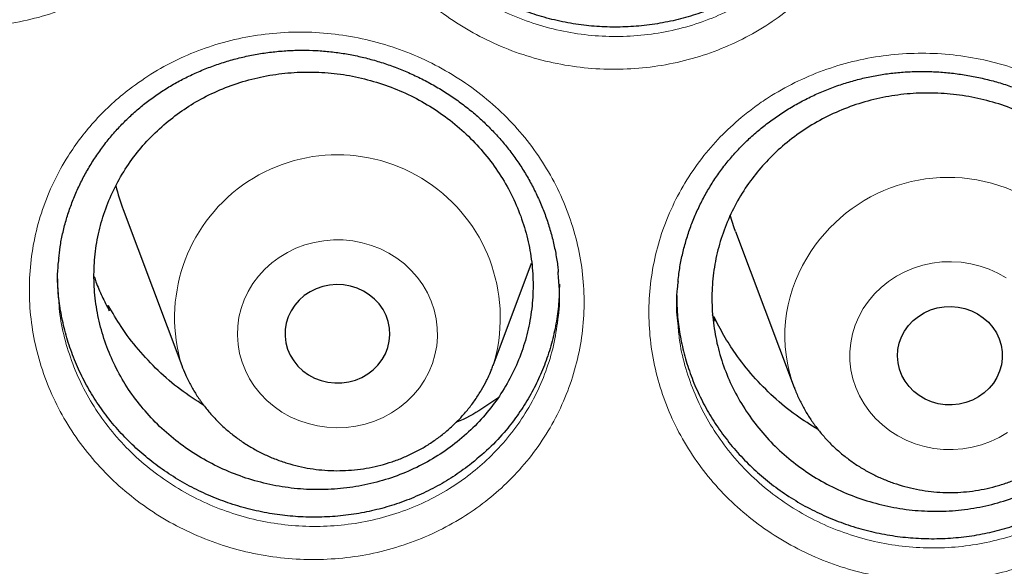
# Model space of a CAD drawing. Header units: millimetres. Extents: x 8 to 976, y 12 to 967.
# Tile 107 of 256: x 339.54 to 347.05, y 818.66 to 822.83. Entities that reach past the tile are written whole.
import ezdxf

# ---------------------------------------------------------------- set-up
doc = ezdxf.new("R2010")
doc.units = ezdxf.units.MM

msp = doc.modelspace()

# ---------------------------------------------------------------- linework, layer by layer
at = {"color": 7, "linetype": 'Continuous', "lineweight": 30}
for p, q in [((340.3294, 821.3782), (340.7765, 820.19)), ((345.0027, 821.2117), (345.4497, 820.0235)), ((343.1526, 820.19), (343.446, 820.9698)), ((340.2114, 820.6315), (340.2171, 820.6461)), ((340.2233, 820.6077), (340.2171, 820.6461)), ((344.8462, 820.5289), (344.8274, 820.5753)), ((344.8381, 820.5618), (344.8462, 820.5289))]:
    msp.add_line(p, q, dxfattribs=at)
at = {"color": 7, "linetype": 'Continuous', "lineweight": 30, "flags": 128}
for points in [[(345.0027, 821.2117), (344.9922, 821.2405), (344.9617, 821.3362)], [(342.33, 820.2789), (342.3484, 820.3259), (342.36, 820.3749), (342.3645, 820.4248), (342.3619, 820.4749), (342.3522, 820.5242), (342.3355, 820.5718), (342.3123, 820.617), (342.2828, 820.6588), (342.2477, 820.6966), (342.2075, 820.7296), (342.163, 820.7573), (342.1149, 820.7792), (342.0642, 820.795), (342.0117, 820.8042), (341.9583, 820.8067), (341.9051, 820.8026), (341.8529, 820.7919), (341.8027, 820.7747), (341.7554, 820.7514), (341.7118, 820.7224), (341.6727, 820.6882), (341.6389, 820.6494), (341.6108, 820.6067), (341.5891, 820.5609), (341.5741, 820.5128), (341.566, 820.4632), (341.565, 820.4131), (341.5712, 820.3633), (341.5844, 820.3147), (341.6044, 820.2683), (341.6308, 820.2247), (341.6632, 820.1848), (341.7009, 820.1493), (341.7433, 820.1188), (341.7897, 820.094), (341.8393, 820.0751), (341.891, 820.0626), (341.9441, 820.0567), (341.9975, 820.0575), (342.0503, 820.065), (342.1016, 820.079), (342.1505, 820.0992), (342.196, 820.1255), (342.2375, 820.1571), (342.274, 820.1937), (342.305, 820.2345), (342.33, 820.2789)], [(346.2914, 820.4526), (346.3211, 820.4942), (346.3565, 820.5318), (346.397, 820.5646), (346.4417, 820.592), (346.4899, 820.6136), (346.5407, 820.629), (346.5933, 820.6379), (346.6467, 820.6401), (346.6999, 820.6357), (346.752, 820.6246), (346.8021, 820.6071), (346.8493, 820.5835), (346.8926, 820.5542), (346.9315, 820.5198), (346.965, 820.4808), (346.9928, 820.4379), (347.0142, 820.392), (347.0289, 820.3438), (347.0366, 820.2942), (347.0372, 820.2441), (347.0306, 820.1943), (347.0171, 820.1458), (346.9968, 820.0994), (346.9701, 820.056), (346.9374, 820.0163), (346.8994, 819.9811), (346.8568, 819.9509), (346.8102, 819.9263), (346.7606, 819.9078), (346.7087, 819.8956), (346.6556, 819.89), (346.6022, 819.8912), (346.5494, 819.8989), (346.4982, 819.9133), (346.4495, 819.9339), (346.4041, 819.9604), (346.3629, 819.9923), (346.3267, 820.0291), (346.2959, 820.0701), (346.2713, 820.1146), (346.2532, 820.1618), (346.242, 820.2108), (346.2378, 820.2608), (346.2408, 820.3108), (346.2509, 820.3601), (346.2678, 820.4076), (346.2914, 820.4526)]]:
    msp.add_lwpolyline(points, dxfattribs=at)
at = {"color": 252, "linetype": 'Continuous', "lineweight": 0, "flags": 128}
for points in [[(342.6622, 820.1401), (342.6889, 820.2046), (342.7089, 820.2713), (342.7219, 820.3394), (342.7278, 820.4084), (342.7266, 820.4776), (342.7183, 820.5464), (342.703, 820.6142), (342.6807, 820.6802), (342.6518, 820.7439), (342.6165, 820.8046), (342.575, 820.8619), (342.5279, 820.9152), (342.4755, 820.9639), (342.4184, 821.0077), (342.357, 821.0461), (342.2919, 821.0788), (342.2238, 821.1054), (342.1533, 821.1257), (342.081, 821.1396), (342.0076, 821.1468), (341.9338, 821.1474), (341.8603, 821.1413), (341.7878, 821.1285), (341.7169, 821.1092), (341.6483, 821.0836), (341.5827, 821.052), (341.5207, 821.0145), (341.4628, 820.9716), (341.4096, 820.9236), (341.3615, 820.8711), (341.3191, 820.8144), (341.2827, 820.7542), (341.2527, 820.691), (341.2294, 820.6253), (341.2129, 820.5578), (341.2034, 820.4892), (341.201, 820.42), (341.2058, 820.3509), (341.2176, 820.2825), (341.2364, 820.2156), (341.262, 820.1507), (341.2942, 820.0884), (341.3326, 820.0293), (341.3769, 819.9739), (341.4268, 819.9229), (341.4816, 819.8765), (341.5409, 819.8354), (341.6042, 819.7998), (341.6709, 819.7701), (341.7403, 819.7466), (341.8118, 819.7295), (341.8847, 819.719), (341.9584, 819.7151), (342.0321, 819.7179), (342.1052, 819.7273), (342.177, 819.7433), (342.2468, 819.7658), (342.314, 819.7945), (342.3779, 819.8291), (342.4379, 819.8693), (342.4936, 819.9148), (342.5442, 819.9651), (342.5895, 820.0198), (342.6289, 820.0783), (342.6622, 820.1401)], [(345.9765, 820.6232), (346.0164, 820.6814), (346.0621, 820.7357), (346.1133, 820.7856), (346.1693, 820.8307), (346.2297, 820.8705), (346.2939, 820.9046), (346.3613, 820.9328), (346.4313, 820.9547), (346.5032, 820.9702), (346.5763, 820.9791), (346.6501, 820.9813), (346.7237, 820.9769), (346.7966, 820.9657), (346.8679, 820.9481), (346.9371, 820.9241), (347.0035, 820.8939), (347.0665, 820.8578)], [(347.0766, 819.6786), (347.0143, 819.6416), (346.9484, 819.6104), (346.8796, 819.5854), (346.8086, 819.5666), (346.7359, 819.5544), (346.6624, 819.5489), (346.5886, 819.55), (346.5153, 819.5578), (346.4431, 819.5722), (346.3728, 819.593), (346.3049, 819.6202), (346.2401, 819.6533), (346.179, 819.6922), (346.1223, 819.7364), (346.0703, 819.7855), (346.0236, 819.8392), (345.9827, 819.8968), (345.9479, 819.9578), (345.9195, 820.0217), (345.8978, 820.0879), (345.8831, 820.1557), (345.8754, 820.2246), (345.8748, 820.2938), (345.8813, 820.3628), (345.8949, 820.4308), (345.9154, 820.4973), (345.9427, 820.5616), (345.9765, 820.6232)]]:
    msp.add_lwpolyline(points, dxfattribs=at)
at = {"color": 252, "linetype": 'Continuous', "lineweight": 0}
for centre, radius, start, end in [((341.9645, 820.5539), 1.2425, 342.90498, 197.02315), ((346.6246, 820.373), 1.2511, 343.77824, 149.49967), ((346.4966, 820.4174), 1.1186, 148.1317, 200.70999)]:
    msp.add_arc(centre, radius, start, end, dxfattribs=at)
at = {"color": 7, "linetype": 'Continuous', "lineweight": 30}
msp.add_arc((341.7827, 821.9251), 1.5528, 193.57923, 200.61915, dxfattribs=at)
at = {"color": 252, "linetype": 'Continuous', "lineweight": 0}
for points, knots in [([(327.0372, 815.3253), (327.0501, 815.5265), (327.094, 816.2074), (327.2396, 817.3628), (327.4721, 818.7878), (327.7733, 820.1931), (328.1363, 821.5765), (328.5603, 822.9357), (329.0465, 824.2764), (329.5972, 825.6041), (330.2127, 826.916), (330.8932, 828.2089), (331.6336, 829.4725), (332.4325, 830.7043), (333.2833, 831.8948), (334.1831, 833.0425), (335.1292, 834.146), (336.1252, 835.2101), (337.1755, 836.239), (338.2793, 837.23), (339.4354, 838.1802), (340.6348, 839.0817), (341.8753, 839.9329), (343.147, 840.7274), (344.4464, 841.4646), (345.7706, 842.1444), (347.1248, 842.77), (348.5149, 843.3435), (349.9389, 843.8628), (351.3945, 844.3255), (352.8704, 844.7278), (354.3637, 845.0688), (355.8625, 845.3462), (357.3638, 845.561), (358.8645, 845.7127), (360.3708, 845.8079), (361.3768, 845.8197), (361.8798, 845.8256)], [0, 0, 0, 0, 0.012293, 0.041589, 0.070885, 0.100182, 0.128955, 0.157728, 0.186502, 0.215275, 0.244571, 0.273868, 0.303164, 0.33246, 0.361757, 0.39053, 0.419303, 0.448077, 0.47685, 0.506146, 0.535443, 0.564739, 0.594035, 0.623332, 0.652105, 0.680878, 0.709652, 0.738425, 0.767721, 0.797018, 0.826314, 0.85561, 0.884907, 0.91368, 0.942453, 0.971227, 1, 1, 1, 1]), ([(361.8798, 844.4039), (361.3833, 844.398), (360.3901, 844.3861), (358.9033, 844.2905), (357.4222, 844.138), (355.9497, 843.9234), (354.4974, 843.6502), (353.0678, 843.3198), (351.6632, 842.9342), (350.2777, 842.492), (348.9056, 841.9911), (347.5499, 841.4312), (346.2139, 840.8122), (344.9081, 840.1387), (343.6351, 839.412), (342.4049, 838.6381), (341.2188, 837.8196), (340.0785, 836.959), (338.9788, 836.053), (337.9155, 835.0976), (336.8914, 834.0936), (335.9095, 833.042), (334.9778, 831.951), (334.0982, 830.8226), (333.2772, 829.6659), (332.5153, 828.4839), (331.8128, 827.2794), (331.1664, 826.0476), (330.5737, 824.7831), (330.0371, 823.4878), (329.5589, 822.1637), (329.1431, 820.8213), (328.7907, 819.4629), (328.504, 818.0995), (328.2823, 816.7339), (328.1246, 815.3689), (328.0298, 813.9988), (327.998, 812.6177), (328.0306, 811.2284), (328.1288, 809.8334), (328.2923, 808.4439), (328.5208, 807.0624), (328.812, 805.6998), (329.1642, 804.3586), (329.5752, 803.0408), (330.0466, 801.741), (330.5805, 800.4537), (331.1773, 799.1818), (331.837, 797.9283), (332.5549, 796.7032), (333.3295, 795.5089), (334.1543, 794.3546), (335.0267, 793.2419), (335.944, 792.172), (336.9096, 791.1403), (337.928, 790.1427), (338.9982, 789.1819), (340.119, 788.2607), (341.2819, 787.3866), (342.4847, 786.5613), (343.7175, 785.7911), (344.9774, 785.0763), (346.2613, 784.4172), (347.5742, 783.8107), (348.922, 783.2547), (350.3026, 782.7512), (351.7139, 782.3025), (353.1448, 781.9125), (354.5926, 781.5819), (356.0458, 781.3129), (357.5014, 781.1049), (358.9563, 780.9569), (360.4167, 780.868), (361.8887, 780.8381), (363.3696, 780.8687), (364.8564, 780.9609), (366.3375, 781.1143), (367.81, 781.3286), (369.2623, 781.6019), (370.6919, 781.9323), (372.0965, 782.3179), (373.482, 782.7601), (374.8541, 783.261), (376.2097, 783.8209), (377.5458, 784.4399), (378.8516, 785.1134), (380.1245, 785.8401), (381.3548, 786.614), (382.5409, 787.4325), (383.6812, 788.2931), (384.7809, 789.1991), (385.8442, 790.1545), (386.8683, 791.1585), (387.8502, 792.2101), (388.7819, 793.3011), (389.6615, 794.4295), (390.4825, 795.5862), (391.2444, 796.7682), (391.9469, 797.9727), (392.5933, 799.2045), (393.186, 800.469), (393.7226, 801.7643), (394.2008, 803.0883), (394.6166, 804.4308), (394.969, 805.7892), (395.2557, 807.1526), (395.4774, 808.5182), (395.6351, 809.8832), (395.7299, 811.2533), (395.7617, 812.6344), (395.7291, 814.0237), (395.6309, 815.4187), (395.4674, 816.8082), (395.2389, 818.1897), (394.9476, 819.5522), (394.5955, 820.8935), (394.1845, 822.2113), (393.7131, 823.5111), (393.1792, 824.7984), (392.5824, 826.0703), (391.9227, 827.3238), (391.2048, 828.5489), (390.4302, 829.7432), (389.6054, 830.8975), (388.7329, 832.0102), (387.8157, 833.08), (386.85, 834.1118), (385.8317, 835.1094), (384.7615, 836.0702), (383.6407, 836.9914), (382.4778, 837.8655), (381.275, 838.6907), (380.0421, 839.461), (378.7822, 840.1758), (377.4984, 840.8349), (376.1855, 841.4414), (374.8377, 841.9974), (373.4571, 842.5009), (372.0458, 842.9496), (370.6149, 843.3396), (369.1671, 843.6702), (367.7139, 843.9391), (366.2583, 844.1474), (364.8034, 844.2945), (363.343, 844.3868), (362.3676, 844.3982), (361.8798, 844.4039)], [0, 0, 0, 0, 0.007, 0.014, 0.021, 0.028, 0.035, 0.041875, 0.04875, 0.055625, 0.0625, 0.0695, 0.0765, 0.0835, 0.0905, 0.0975, 0.104375, 0.11125, 0.118125, 0.125, 0.132, 0.139, 0.146, 0.153, 0.16, 0.166875, 0.17375, 0.180625, 0.1875, 0.1945, 0.2015, 0.2085, 0.2155, 0.2225, 0.229375, 0.23625, 0.243125, 0.25, 0.257, 0.264, 0.271, 0.278, 0.285, 0.291875, 0.29875, 0.305625, 0.3125, 0.3195, 0.3265, 0.3335, 0.3405, 0.3475, 0.354375, 0.36125, 0.368125, 0.375, 0.382, 0.389, 0.396, 0.403, 0.41, 0.416875, 0.42375, 0.430625, 0.4375, 0.4445, 0.4515, 0.4585, 0.4655, 0.4725, 0.479375, 0.48625, 0.493125, 0.5, 0.507, 0.514, 0.521, 0.528, 0.535, 0.541875, 0.54875, 0.555625, 0.5625, 0.5695, 0.5765, 0.5835, 0.5905, 0.5975, 0.604375, 0.61125, 0.618125, 0.625, 0.632, 0.639, 0.646, 0.653, 0.66, 0.666875, 0.67375, 0.680625, 0.6875, 0.6945, 0.7015, 0.7085, 0.7155, 0.7225, 0.729375, 0.73625, 0.743125, 0.75, 0.757, 0.764, 0.771, 0.778, 0.785, 0.791875, 0.79875, 0.805625, 0.8125, 0.8195, 0.8265, 0.8335, 0.8405, 0.8475, 0.854375, 0.86125, 0.868125, 0.875, 0.882, 0.889, 0.896, 0.903, 0.91, 0.916875, 0.92375, 0.930625, 0.9375, 0.9445, 0.9515, 0.9585, 0.9655, 0.9725, 0.979375, 0.98625, 0.993125, 1, 1, 1, 1]), ([(337.6713, 826.3554), (337.7322, 826.4007), (337.8542, 826.4916), (338.0564, 826.6018), (338.2703, 826.6919), (338.4956, 826.7577), (338.7288, 826.7994), (338.9659, 826.8159), (339.2041, 826.8063), (339.4403, 826.7715), (339.672, 826.7121), (339.896, 826.6278), (340.1096, 826.5203), (340.3097, 826.3911), (340.4935, 826.2414), (340.6592, 826.0737), (340.8051, 825.8898), (340.9283, 825.6914), (341.0281, 825.4815), (341.103, 825.2631), (341.1513, 825.0387), (341.1733, 824.8115), (341.169, 824.5839), (341.1372, 824.3589), (341.0793, 824.1393), (340.9961, 823.9279), (340.8879, 823.7278), (340.757, 823.5411), (340.6085, 823.3742), (340.4459, 823.2282), (340.2676, 823.0992), (340.0693, 822.9868), (339.8531, 822.8939), (339.627, 822.8251), (339.3938, 822.782), (339.1568, 822.7638), (338.9183, 822.7709), (338.6812, 822.8042), (338.4485, 822.8624), (338.2236, 822.9448), (338.0096, 823.051), (337.8088, 823.1788), (337.6233, 823.3269), (337.4563, 823.494), (337.3093, 823.6774), (337.1841, 823.8748), (337.0832, 824.0839), (337.007, 824.3018), (336.9564, 824.5257), (336.9329, 824.7531), (336.936, 824.9807), (336.9655, 825.2059), (337.022, 825.4255), (337.1034, 825.637), (337.2097, 825.839), (337.3411, 826.028), (337.4937, 826.2035), (337.6121, 826.3048), (337.6713, 826.3554)], [0, 0, 0, 0, 0.0176207, 0.0352967, 0.0529181, 0.0707886, 0.0887159, 0.1065868, 0.1244493, 0.142369, 0.1602324, 0.1781576, 0.1961397, 0.2140648, 0.2319485, 0.2498883, 0.2677713, 0.2857034, 0.3036942, 0.3216261, 0.3394981, 0.3574265, 0.3752973, 0.3931795, 0.4111187, 0.4290005, 0.4468419, 0.4647394, 0.4825798, 0.4990993, 0.5156178, 0.5335679, 0.5515744, 0.5695221, 0.5873899, 0.6053138, 0.6231808, 0.6411148, 0.6591065, 0.6770403, 0.6949359, 0.7128875, 0.7307827, 0.748709, 0.7666925, 0.7846188, 0.8025195, 0.8204765, 0.8383766, 0.8562582, 0.8741958, 0.8920764, 0.9099081, 0.9277952, 0.9456248, 0.9637299, 0.981895, 1, 1, 1, 1]), ([(342.6021, 825.9811), (342.6618, 826.029), (342.7814, 826.1249), (342.981, 826.243), (343.1928, 826.3409), (343.4162, 826.4146), (343.6477, 826.4643), (343.884, 826.489), (344.1222, 826.4875), (344.3591, 826.4609), (344.5923, 826.4096), (344.8186, 826.3331), (345.0352, 826.2331), (345.2392, 826.111), (345.4274, 825.9679), (345.5982, 825.8062), (345.7497, 825.6277), (345.8791, 825.4338), (345.9856, 825.2277), (346.0674, 825.0121), (346.1229, 824.7897), (346.1524, 824.5636), (346.1554, 824.336), (346.1309, 824.1101), (346.0803, 823.8886), (346.0041, 823.6745), (345.9024, 823.4707), (345.7777, 823.2796), (345.6347, 823.1075), (345.4768, 822.956), (345.3027, 822.8208), (345.1083, 822.7017), (344.8954, 822.6015), (344.6718, 822.525), (344.4403, 822.4739), (344.2043, 822.4476), (343.9659, 822.4464), (343.7281, 822.4716), (343.494, 822.5217), (343.2668, 822.5962), (343.0498, 822.6949), (342.8452, 822.8156), (342.6554, 822.957), (342.4833, 823.1181), (342.3306, 823.2961), (342.1993, 823.4888), (342.0918, 823.6942), (342.0086, 823.9091), (341.9508, 824.131), (341.92, 824.3573), (341.9156, 824.5849), (341.9378, 824.8109), (341.9871, 825.0322), (342.0615, 825.2464), (342.161, 825.4516), (342.2855, 825.6442), (342.4311, 825.8239), (342.5452, 825.9288), (342.6021, 825.9811)], [0, 0, 0, 0, 0.017748, 0.035553, 0.053302, 0.071172, 0.0891, 0.106971, 0.124826, 0.142738, 0.160594, 0.178507, 0.196477, 0.214389, 0.232261, 0.25019, 0.268061, 0.285988, 0.303973, 0.321901, 0.339774, 0.357706, 0.37558, 0.393472, 0.411422, 0.429314, 0.447167, 0.465077, 0.48293, 0.499473, 0.516015, 0.533962, 0.551965, 0.56991, 0.587775, 0.605695, 0.623559, 0.641483, 0.659464, 0.677387, 0.695271, 0.713211, 0.731094, 0.74901, 0.766984, 0.7849, 0.802798, 0.820752, 0.83865, 0.856537, 0.874481, 0.892367, 0.91021, 0.928109, 0.945949, 0.963948, 0.982004, 1, 1, 1, 1]), ([(342.1419, 824.3977), (342.1483, 824.3409), (342.1625, 824.2157), (342.2137, 824.0259), (342.2885, 823.8309), (342.3859, 823.6446), (342.5047, 823.4698), (342.6428, 823.3081), (342.7985, 823.1618), (342.9702, 823.0334), (343.1553, 822.9236), (343.3516, 822.8338), (343.5571, 822.7658), (343.7689, 822.7199), (343.9841, 822.6967), (344.1998, 822.6973), (344.4135, 822.7207), (344.623, 822.7665), (344.8253, 822.8354), (345.018, 822.9259), (345.194, 823.0336), (345.3515, 823.1557), (345.4944, 823.2928), (345.6238, 823.4485), (345.7367, 823.6216), (345.8289, 823.806), (345.897, 824.0002), (345.9391, 824.1717), (345.9486, 824.279), (345.9521, 824.3179)], [0, 0, 0, 0, 0.031614, 0.069675, 0.107859, 0.14592, 0.18402, 0.222244, 0.260346, 0.29838, 0.336536, 0.374571, 0.412686, 0.450924, 0.489039, 0.527038, 0.565158, 0.603159, 0.641321, 0.679608, 0.717774, 0.752941, 0.788107, 0.826074, 0.864162, 0.902129, 0.940177, 0.978348, 1, 1, 1, 1]), ([(340.3781, 822.2976), (340.4396, 822.3417), (340.5629, 822.4298), (340.7663, 822.5361), (340.9813, 822.6224), (341.2075, 822.6847), (341.4415, 822.7229), (341.679, 822.7361), (341.9171, 822.7232), (342.1527, 822.6853), (342.3834, 822.623), (342.6058, 822.536), (342.8174, 822.4262), (343.0153, 822.2951), (343.1963, 822.1437), (343.359, 821.9748), (343.5015, 821.7901), (343.6211, 821.5913), (343.7172, 821.3814), (343.7882, 821.1634), (343.8325, 820.9399), (343.8506, 820.7139), (343.8422, 820.4879), (343.8065, 820.2648), (343.7449, 820.0474), (343.6581, 819.8385), (343.5465, 819.6411), (343.4123, 819.4573), (343.261, 819.2934), (343.0958, 819.1506), (342.9152, 819.0247), (342.7149, 818.9157), (342.497, 818.8263), (342.2696, 818.761), (342.0356, 818.7214), (341.7983, 818.7066), (341.5598, 818.717), (341.3232, 818.7534), (341.0916, 818.8145), (340.8681, 818.8996), (340.656, 819.0081), (340.4576, 819.138), (340.2748, 819.2877), (340.1109, 819.456), (339.9671, 819.6403), (339.8455, 819.8381), (339.7484, 820.0472), (339.6761, 820.2646), (339.6294, 820.4878), (339.61, 820.7139), (339.6169, 820.94), (339.6504, 821.1633), (339.7106, 821.3807), (339.7957, 821.5897), (339.8964, 821.7724), (340.006, 821.9293), (340.1182, 822.0627), (340.2414, 822.1872), (340.3326, 822.2609), (340.3781, 822.2976)], [0, 0, 0, 0, 0.017563, 0.03518, 0.052743, 0.070624, 0.088562, 0.106443, 0.124311, 0.142236, 0.160105, 0.178027, 0.196007, 0.21393, 0.231804, 0.249734, 0.267607, 0.285528, 0.303506, 0.321426, 0.339287, 0.357206, 0.375066, 0.392945, 0.410882, 0.428761, 0.446606, 0.464509, 0.482354, 0.498885, 0.515415, 0.533375, 0.551392, 0.56935, 0.587228, 0.605162, 0.623039, 0.640977, 0.658972, 0.67691, 0.694799, 0.712746, 0.730636, 0.748551, 0.766524, 0.784438, 0.802327, 0.820272, 0.83816, 0.856033, 0.873962, 0.891834, 0.909665, 0.927551, 0.945379, 0.95901, 0.972691, 0.98637, 1, 1, 1, 1]), ([(345.0453, 822.08), (345.0786, 822.1068), (345.1453, 822.1604), (345.2803, 822.2522), (345.4533, 822.3501), (345.669, 822.4423), (345.8946, 822.5111), (346.1276, 822.5547), (346.3647, 822.5737), (346.6033, 822.5675), (346.8403, 822.5352), (347.0728, 822.4783), (347.2976, 822.3972), (347.5115, 822.2924), (347.7121, 822.1659), (347.8971, 822.0193), (348.0636, 821.8538), (348.21, 821.6721), (348.3344, 821.4765), (348.4346, 821.269), (348.5102, 821.0528), (348.5602, 820.8302), (348.583, 820.6041), (348.5792, 820.3774), (348.5488, 820.1531), (348.4916, 819.9344), (348.4094, 819.7235), (348.3046, 819.5267), (348.1797, 819.3462), (348.0355, 819.1793), (347.8692, 819.0258), (347.6823, 818.8888), (347.4802, 818.7725), (347.265, 818.6792), (347.0399, 818.6093), (346.8074, 818.5636), (346.5703, 818.5435), (346.3317, 818.5486), (346.0947, 818.5788), (345.8623, 818.6345), (345.6375, 818.7142), (345.4227, 818.817), (345.2213, 818.9424), (345.0353, 819.0881), (344.8672, 819.2521), (344.7199, 819.433), (344.5944, 819.6278), (344.4919, 819.8344), (344.4149, 820.0507), (344.3637, 820.2736), (344.3387, 820.4999), (344.3411, 820.7267), (344.3702, 820.9512), (344.4253, 821.1706), (344.5067, 821.382), (344.6122, 821.5829), (344.7388, 821.7675), (344.8824, 821.9353), (344.991, 822.0318), (345.0453, 822.08)], [0, 0, 0, 0, 0.00993, 0.019861, 0.037696, 0.055586, 0.073419, 0.091271, 0.109179, 0.12703, 0.144943, 0.162912, 0.180824, 0.198723, 0.216678, 0.234576, 0.252474, 0.27043, 0.288329, 0.306213, 0.324154, 0.342038, 0.359933, 0.377886, 0.395781, 0.41362, 0.431514, 0.44935, 0.466228, 0.483106, 0.500944, 0.518839, 0.536678, 0.554511, 0.572401, 0.590235, 0.608106, 0.626034, 0.643905, 0.661787, 0.679725, 0.697606, 0.715514, 0.733479, 0.751386, 0.769267, 0.787204, 0.805086, 0.82302, 0.841012, 0.858948, 0.87683, 0.894769, 0.912653, 0.930486, 0.948375, 0.966209, 0.983104, 1, 1, 1, 1]), ([(339.8389, 820.6694), (339.8411, 820.6389), (339.848, 820.5401), (339.8858, 820.3752), (339.9502, 820.178), (340.0384, 819.9884), (340.1483, 819.8089), (340.2784, 819.6417), (340.4267, 819.4889), (340.592, 819.3529), (340.7716, 819.2349), (340.9635, 819.1361), (341.1656, 819.0585), (341.3752, 819.0027), (341.5892, 818.9692), (341.805, 818.9593), (342.0198, 818.9722), (342.2315, 819.0076), (342.4373, 819.0662), (342.6345, 819.1467), (342.8157, 819.2451), (342.9791, 819.3587), (343.1286, 819.4878), (343.2656, 819.636), (343.387, 819.8022), (343.4881, 819.9808), (343.5663, 820.17), (343.6229, 820.3642), (343.6406, 820.4969), (343.6493, 820.5618)], [0, 0, 0, 0, 0.0170176, 0.0550416, 0.093187, 0.1312125, 0.1692942, 0.2075008, 0.2455837, 0.2836171, 0.3217696, 0.3598026, 0.3979315, 0.4361826, 0.4743117, 0.5123237, 0.5504577, 0.5884719, 0.6266455, 0.6649451, 0.7031254, 0.7382535, 0.7733807, 0.8113168, 0.8493722, 0.8873061, 0.925309, 0.9634346, 1, 1, 1, 1]), ([(344.5637, 820.4905), (344.5674, 820.4496), (344.5774, 820.3401), (344.6202, 820.1653), (344.689, 819.9691), (344.782, 819.7818), (344.8955, 819.605), (345.0289, 819.4409), (345.181, 819.292), (345.3493, 819.1597), (345.5315, 819.0458), (345.7258, 818.9523), (345.9293, 818.8798), (346.1396, 818.8289), (346.3541, 818.8012), (346.57, 818.7962), (346.7846, 818.8139), (346.995, 818.855), (347.1987, 818.9179), (347.3934, 819.0021), (347.5763, 819.1071), (347.7455, 819.231), (347.896, 819.3698), (348.0266, 819.5208), (348.1396, 819.6843), (348.2346, 819.8625), (348.3084, 820.0534), (348.3587, 820.2378), (348.3724, 820.3593), (348.3785, 820.4132)], [0, 0, 0, 0, 0.022826, 0.061094, 0.099235, 0.137272, 0.175432, 0.213469, 0.251551, 0.289754, 0.327837, 0.365869, 0.404021, 0.442054, 0.480061, 0.518188, 0.556194, 0.594121, 0.632167, 0.670091, 0.708024, 0.746075, 0.784005, 0.819922, 0.855839, 0.89377, 0.931823, 0.969759, 1, 1, 1, 1])]:
    msp.add_open_spline(points, degree=3, knots=knots, dxfattribs=at)
at = {"color": 7, "linetype": 'Continuous', "lineweight": 30}
for points, knots in [([(329.2775, 815.5657), (329.2835, 815.626), (329.3034, 815.8289), (329.344, 816.1737), (329.3993, 816.6001), (329.4613, 817.0257), (329.5296, 817.4504), (329.6042, 817.8742), (329.6851, 818.297), (329.7723, 818.7187), (329.8658, 819.1392), (329.9656, 819.5585), (330.0716, 819.9764), (330.1838, 820.3928), (330.3022, 820.8078), (330.4268, 821.2211), (330.5575, 821.6328), (330.6944, 822.0427), (330.8373, 822.4508), (330.9864, 822.857), (331.1415, 823.2612), (331.3026, 823.6633), (331.4696, 824.0632), (331.6427, 824.4609), (331.8216, 824.8563), (332.0064, 825.2494), (332.1971, 825.6399), (332.3935, 826.0279), (332.5957, 826.4133), (332.8037, 826.796), (333.0173, 827.176), (333.2366, 827.5531), (333.4615, 827.9273), (333.6919, 828.2985), (333.9279, 828.6666), (334.1693, 829.0317), (334.4161, 829.3935), (334.6683, 829.752), (334.9259, 830.1072), (335.1887, 830.459), (335.4567, 830.8073), (335.7299, 831.1521), (336.0082, 831.4932), (336.2915, 831.8306), (336.5799, 832.1643), (336.8732, 832.4942), (337.1714, 832.8202), (337.4744, 833.1423), (337.7822, 833.4604), (338.0947, 833.7744), (338.4119, 834.0842), (338.7336, 834.3899), (339.0599, 834.6913), (339.3907, 834.9884), (339.7258, 835.2812), (340.0653, 835.5695), (340.409, 835.8533), (340.7569, 836.1326), (341.109, 836.4073), (341.4651, 836.6774), (341.8252, 836.9428), (342.1893, 837.2034), (342.5571, 837.4592), (342.9288, 837.7102), (343.3042, 837.9563), (343.6831, 838.1974), (344.0657, 838.4335), (344.4517, 838.6646), (344.8412, 838.8907), (345.234, 839.1116), (345.63, 839.3272), (346.0292, 839.5378), (346.4315, 839.743), (346.8368, 839.9429), (347.2451, 840.1375), (347.6562, 840.3268), (348.0702, 840.5106), (348.4868, 840.689), (348.906, 840.8618), (349.3278, 841.0292), (349.752, 841.1911), (350.1786, 841.3473), (350.6075, 841.498), (351.0385, 841.643), (351.4718, 841.7823), (351.907, 841.916), (352.3442, 842.0439), (352.7832, 842.1661), (353.2241, 842.2825), (353.6666, 842.3931), (354.1107, 842.4979), (354.5564, 842.5969), (355.0034, 842.6899), (355.4519, 842.7772), (355.9015, 842.8585), (356.3524, 842.934), (356.8043, 843.0035), (357.2572, 843.0671), (357.7111, 843.1248), (358.1657, 843.1765), (358.6211, 843.2222), (359.0771, 843.2619), (359.5336, 843.2957), (359.9906, 843.3235), (360.448, 843.3452), (360.9057, 843.361), (361.3635, 843.3708), (361.8215, 843.3745), (362.2795, 843.3723), (362.7373, 843.3641), (363.1951, 843.3498), (363.6525, 843.3296), (364.1096, 843.3033), (364.5663, 843.2711), (365.0225, 843.2329), (365.478, 843.1887), (365.9328, 843.1385), (366.3869, 843.0824), (366.84, 843.0203), (367.2922, 842.9523), (367.7433, 842.8783), (368.1933, 842.7985), (368.6421, 842.7128), (369.0895, 842.6211), (369.5355, 842.5237), (369.98, 842.4204), (370.423, 842.3112), (370.8642, 842.1963), (371.3038, 842.0756), (371.7414, 841.9491), (372.1772, 841.8169), (372.6109, 841.679), (373.0425, 841.5355), (373.472, 841.3863), (373.8991, 841.2315), (374.324, 841.071), (374.7464, 840.9051), (375.1662, 840.7336), (375.5835, 840.5566), (375.9981, 840.3742), (376.41, 840.1863), (376.819, 839.9931), (377.225, 839.7945), (377.6281, 839.5906), (378.0281, 839.3815), (378.425, 839.1671), (378.8186, 838.9475), (379.2089, 838.7228), (379.5958, 838.493), (379.9792, 838.2582), (380.3591, 838.0183), (380.7354, 837.7735), (381.108, 837.5238), (381.4769, 837.2692), (381.8419, 837.0098), (382.203, 836.7456), (382.5601, 836.4768), (382.9132, 836.2033), (383.2622, 835.9251), (383.607, 835.6424), (383.9476, 835.3553), (384.2838, 835.0636), (384.6157, 834.7677), (384.9431, 834.4673), (385.266, 834.1628), (385.5843, 833.854), (385.898, 833.541), (386.207, 833.224), (386.5113, 832.903), (386.8107, 832.578), (387.1052, 832.2491), (387.3949, 831.9164), (387.6795, 831.5799), (387.9591, 831.2397), (388.2336, 830.8959), (388.5029, 830.5485), (388.7671, 830.1976), (389.0259, 829.8433), (389.2795, 829.4856), (389.5277, 829.1246), (389.7705, 828.7604), (390.0079, 828.3931), (390.2397, 828.0226), (390.466, 827.6492), (390.6867, 827.2729), (390.9018, 826.8937), (391.1112, 826.5117), (391.3149, 826.1269), (391.5128, 825.7396), (391.705, 825.3497), (391.8913, 824.9573), (392.0717, 824.5625), (392.2463, 824.1654), (392.4149, 823.766), (392.5775, 823.3645), (392.7341, 822.9608), (392.8847, 822.5552), (393.0292, 822.1476), (393.1677, 821.7381), (393.3, 821.3269), (393.4261, 820.914), (393.5461, 820.4994), (393.6599, 820.0834), (393.7675, 819.6658), (393.8689, 819.247), (393.964, 818.8268), (394.0528, 818.4054), (394.1353, 817.9829), (394.2116, 817.5593), (394.2815, 817.1348), (394.345, 816.7094), (394.4023, 816.2832), (394.4527, 815.8563), (394.4859, 815.5495), (394.5004, 815.3849), (394.5023, 815.363)], [0, 0, 0, 0, 0.0019988, 0.0067268, 0.0114548, 0.0161828, 0.0209108, 0.0256386, 0.0303666, 0.0350945, 0.0398224, 0.0445503, 0.0492781, 0.0540061, 0.0587338, 0.0634616, 0.0681894, 0.0729171, 0.0776449, 0.0823724, 0.0871001, 0.0918278, 0.0965553, 0.1012827, 0.1060103, 0.1107377, 0.1154652, 0.1201926, 0.1249199, 0.1296472, 0.1343744, 0.1391018, 0.143829, 0.1485561, 0.1532832, 0.1580102, 0.1627373, 0.1674643, 0.1721913, 0.1769182, 0.181645, 0.1863719, 0.1910986, 0.1958254, 0.2005521, 0.2052788, 0.2100054, 0.214732, 0.2194586, 0.2241851, 0.2289115, 0.233638, 0.2383644, 0.2430907, 0.2478171, 0.2525434, 0.2572696, 0.2619959, 0.266722, 0.2714482, 0.2761743, 0.2809004, 0.2856265, 0.2903525, 0.2950785, 0.2998045, 0.3045304, 0.3092563, 0.3139822, 0.3187081, 0.3234339, 0.3281597, 0.3328855, 0.3376113, 0.342337, 0.3470627, 0.3517884, 0.356514, 0.3612397, 0.3659653, 0.3706909, 0.3754165, 0.3801421, 0.3848676, 0.3895932, 0.3943187, 0.3990442, 0.4037697, 0.4084952, 0.4132206, 0.4179461, 0.4226715, 0.4273969, 0.4321224, 0.4368478, 0.4415732, 0.4462985, 0.4510239, 0.4557493, 0.4604747, 0.4652001, 0.4699254, 0.4746507, 0.4793761, 0.4841014, 0.4888268, 0.4935521, 0.4982775, 0.5030028, 0.5077281, 0.5124535, 0.5171788, 0.5219041, 0.5266295, 0.5313548, 0.5360802, 0.5408055, 0.5455309, 0.5502562, 0.5549816, 0.5597069, 0.5644323, 0.5691577, 0.5738831, 0.5786085, 0.5833339, 0.5880593, 0.5927847, 0.5975102, 0.6022356, 0.6069611, 0.6116866, 0.616412, 0.6211376, 0.625863, 0.6305886, 0.6353142, 0.6400397, 0.6447653, 0.6494909, 0.6542165, 0.6589421, 0.6636678, 0.6683936, 0.6731192, 0.677845, 0.6825707, 0.6872965, 0.6920223, 0.6967482, 0.701474, 0.7061999, 0.7109258, 0.7156518, 0.7203777, 0.7251038, 0.7298298, 0.7345558, 0.739282, 0.744008, 0.7487343, 0.7534605, 0.7581867, 0.7629129, 0.7676393, 0.7723656, 0.777092, 0.7818184, 0.7865448, 0.7912714, 0.7959979, 0.8007245, 0.8054511, 0.8101777, 0.8149044, 0.8196311, 0.8243578, 0.8290848, 0.8338116, 0.8385385, 0.8432654, 0.8479924, 0.8527194, 0.8574464, 0.8621735, 0.8669007, 0.8716279, 0.8763551, 0.8810823, 0.8858097, 0.890537, 0.8952644, 0.8999918, 0.9047193, 0.9094467, 0.9141742, 0.9189018, 0.9236294, 0.9283569, 0.9330846, 0.9378123, 0.94254, 0.9472679, 0.9519956, 0.9567234, 0.9614512, 0.9661791, 0.970907, 0.9756349, 0.9803629, 0.9850907, 0.9898187, 0.9945467, 0.9992747, 1, 1, 1, 1]), ([(345.3471, 823.2299), (345.3071, 823.1972), (345.2273, 823.1318), (345.0958, 823.0456), (344.9562, 822.9689), (344.8099, 822.904), (344.6595, 822.8518), (344.5047, 822.8119), (344.3452, 822.7844), (344.1836, 822.7699), (344.0226, 822.7685), (343.862, 822.7798), (343.7011, 822.8044), (343.5427, 822.8417), (343.3896, 822.8913), (343.2411, 822.9525), (343.0969, 823.0262), (342.9594, 823.1111), (342.8309, 823.2059), (342.7106, 823.3105), (342.5989, 823.4254), (342.4975, 823.5487), (342.4083, 823.6783), (342.3304, 823.8142), (342.2642, 823.9571), (342.2108, 824.1046), (342.1708, 824.2542), (342.1447, 824.4061), (342.1318, 824.5333), (342.133, 824.6097), (342.1334, 824.6341)], [0, 0, 0, 0, 0.035878, 0.071757, 0.108674, 0.14559, 0.181518, 0.217445, 0.254423, 0.2914, 0.327278, 0.363155, 0.400077, 0.436999, 0.472832, 0.508665, 0.545535, 0.582405, 0.618343, 0.65428, 0.691262, 0.728246, 0.764158, 0.800067, 0.837021, 0.873977, 0.909885, 0.945794, 0.982749, 1, 1, 1, 1]), ([(340.5053, 822.1945), (340.5192, 822.2051), (340.5608, 822.2368), (340.6333, 822.2862), (340.724, 822.341), (340.8186, 822.391), (340.9167, 822.4359), (341.0181, 822.4757), (341.1222, 822.51), (341.2286, 822.5386), (341.3369, 822.5615), (341.4463, 822.5784), (341.5565, 822.5894), (341.6669, 822.5942), (341.7769, 822.593), (341.8861, 822.5858), (341.9941, 822.5725), (342.1011, 822.5533), (342.2073, 822.5282), (342.3128, 822.4971), (342.4173, 822.4602), (342.5203, 822.4175), (342.6212, 822.3693), (342.7193, 822.3156), (342.8142, 822.257), (342.9051, 822.1936), (342.9918, 822.1259), (343.0736, 822.0542), (343.1503, 821.9788), (343.2217, 821.9001), (343.288, 821.8178), (343.3495, 821.7317), (343.4063, 821.6419), (343.4579, 821.5486), (343.5042, 821.4523), (343.5449, 821.3533), (343.5796, 821.2522), (343.6084, 821.1495), (343.6305, 821.0456), (343.6442, 820.9627), (343.6483, 820.9144), (343.6494, 820.9012)], [0, 0, 0, 0, 0.012977, 0.038924, 0.064983, 0.091202, 0.117569, 0.144061, 0.170647, 0.197292, 0.223956, 0.250584, 0.277136, 0.303572, 0.329861, 0.355976, 0.381884, 0.407648, 0.433607, 0.459833, 0.486284, 0.512914, 0.539664, 0.566477, 0.593275, 0.619985, 0.646549, 0.672916, 0.699045, 0.724915, 0.750702, 0.776712, 0.802949, 0.829382, 0.855976, 0.882691, 0.909488, 0.936316, 0.963122, 0.989865, 1, 1, 1, 1]), ([(340.6409, 822.0256), (340.5964, 821.9846), (340.5073, 821.9023), (340.3936, 821.7616), (340.296, 821.6105), (340.218, 821.449), (340.1594, 821.28), (340.1211, 821.1054), (340.1042, 820.9273), (340.1083, 820.7481), (340.1332, 820.57), (340.1794, 820.3953), (340.2456, 820.2261), (340.331, 820.0645), (340.4351, 819.9128), (340.556, 819.7726), (340.6923, 819.6457), (340.8427, 819.5341), (341.0048, 819.4388), (341.1767, 819.3609), (341.3564, 819.3021), (341.5414, 819.2624), (341.7294, 819.2424), (341.9182, 819.2431), (342.1052, 819.2636), (342.2882, 819.3038), (342.4646, 819.3637), (342.6325, 819.4421), (342.7897, 819.5379), (342.9339, 819.6504), (343.0637, 819.7778), (343.1774, 819.9183), (343.2732, 820.0707), (343.3502, 820.2325), (343.4078, 820.4019), (343.4443, 820.5769), (343.4601, 820.7551), (343.4549, 820.9343), (343.4282, 821.1122), (343.3809, 821.2867), (343.3137, 821.4555), (343.2266, 821.6164), (343.1216, 821.7675), (342.9998, 821.907), (342.8622, 822.0327), (342.7112, 822.1435), (342.5485, 822.2379), (342.3759, 822.3142), (342.1959, 822.372), (342.0106, 822.4106), (341.8224, 822.4289), (341.6337, 822.4272), (341.4468, 822.4056), (341.2643, 822.3637), (341.0883, 822.3028), (340.9246, 822.2249), (340.7739, 822.1332), (340.6852, 822.0615), (340.6409, 822.0256)], [0, 0, 0, 0, 0.0178672, 0.0357905, 0.0536571, 0.0715242, 0.0894473, 0.1073143, 0.1251808, 0.1431026, 0.1609696, 0.1788389, 0.1967669, 0.2146369, 0.2325152, 0.2504505, 0.2683287, 0.2862157, 0.3041598, 0.3220463, 0.3399383, 0.3578871, 0.375779, 0.3936699, 0.4116181, 0.4295093, 0.4473945, 0.4653363, 0.4832211, 0.5010978, 0.5190312, 0.5369076, 0.5547763, 0.5727016, 0.5905712, 0.6084362, 0.6263589, 0.6442242, 0.6620923, 0.6800177, 0.6978862, 0.7157617, 0.7336946, 0.7515699, 0.7694544, 0.7873958, 0.8052804, 0.8231712, 0.841119, 0.8590098, 0.8769016, 0.8948508, 0.9127428, 0.93063, 0.9485748, 0.9664623, 0.9832315, 1, 1, 1, 1]), ([(344.9141, 821.7087), (344.9247, 821.7222), (344.9567, 821.7628), (345.014, 821.828), (345.0875, 821.9027), (345.1661, 821.9735), (345.2493, 822.0403), (345.337, 822.1028), (345.4288, 822.1606), (345.5242, 822.2135), (345.6229, 822.2611), (345.7242, 822.3032), (345.8278, 822.3396), (345.9331, 822.3701), (346.0397, 822.3947), (346.147, 822.4131), (346.2547, 822.4255), (346.363, 822.4317), (346.472, 822.432), (346.5819, 822.4265), (346.6924, 822.4149), (346.8028, 822.3974), (346.9125, 822.3739), (347.021, 822.3446), (347.1276, 822.3095), (347.2317, 822.269), (347.3326, 822.2232), (347.43, 822.1725), (347.5233, 822.117), (347.6123, 822.0569), (347.6974, 821.9921), (347.7789, 821.9226), (347.8567, 821.8482), (347.9304, 821.7693), (347.9998, 821.6862), (348.0643, 821.5992), (348.1238, 821.5088), (348.1778, 821.4153), (348.2261, 821.3193), (348.2684, 821.2212), (348.3045, 821.1215), (348.3344, 821.0206), (348.3576, 820.9189), (348.3732, 820.8292), (348.3784, 820.7733), (348.3804, 820.7516)], [0, 0, 0, 0, 0.011655, 0.035025, 0.058498, 0.082113, 0.105859, 0.129714, 0.153651, 0.177639, 0.20164, 0.225609, 0.249505, 0.273296, 0.296953, 0.320451, 0.343765, 0.36696, 0.390324, 0.413923, 0.437722, 0.461675, 0.485732, 0.509838, 0.533926, 0.557929, 0.581797, 0.605483, 0.62895, 0.652182, 0.675338, 0.698709, 0.722278, 0.746018, 0.769901, 0.793893, 0.817954, 0.842047, 0.866119, 0.890134, 0.914058, 0.937875, 0.961561, 0.985111, 1, 1, 1, 1]), ([(345.3441, 821.8475), (345.3911, 821.8864), (345.4853, 821.9643), (345.6431, 822.0609), (345.8106, 822.1413), (345.9873, 822.2024), (346.1703, 822.2445), (346.3575, 822.267), (346.5466, 822.2688), (346.7351, 822.2508), (346.9207, 822.2131), (347.1009, 822.1554), (347.2736, 822.0792), (347.4367, 821.9855), (347.5877, 821.8747), (347.7251, 821.749), (347.8473, 821.6098), (347.952, 821.4584), (348.0386, 821.2973), (348.1061, 821.1283), (348.1527, 820.9535), (348.1787, 820.7751), (348.1837, 820.5955), (348.167, 820.4169), (348.1295, 820.2416), (348.0717, 820.0716), (347.9936, 819.9094), (347.8968, 819.7568), (347.7827, 819.6156), (347.652, 819.4881), (347.507, 819.3754), (347.3494, 819.2788), (347.1808, 819.2003), (347.0038, 819.1401), (346.8205, 819.099), (346.6331, 819.0783), (346.444, 819.0775), (346.2556, 819.0966), (346.0704, 819.1361), (345.8905, 819.1947), (345.7183, 819.2718), (345.5561, 819.3671), (345.4058, 819.4786), (345.2691, 819.6052), (345.1484, 819.7455), (345.0446, 819.8974), (344.9589, 820.059), (344.8933, 820.2286), (344.8477, 820.4036), (344.8228, 820.5821), (344.8196, 820.7617), (344.8374, 820.9401), (344.876, 821.1153), (344.9356, 821.2847), (345.0147, 821.4464), (345.1106, 821.5951), (345.2198, 821.7303), (345.3027, 821.8084), (345.3441, 821.8475)], [0, 0, 0, 0, 0.017873, 0.035804, 0.053677, 0.07155, 0.089481, 0.107354, 0.125233, 0.143169, 0.161047, 0.178933, 0.196876, 0.214761, 0.23265, 0.250597, 0.268486, 0.286374, 0.30432, 0.322208, 0.340092, 0.358033, 0.375917, 0.393793, 0.411727, 0.429603, 0.447473, 0.465401, 0.483272, 0.501139, 0.519065, 0.536933, 0.554804, 0.572732, 0.590602, 0.608479, 0.626413, 0.644289, 0.662173, 0.680113, 0.697997, 0.715885, 0.733831, 0.75172, 0.769609, 0.787555, 0.805444, 0.82333, 0.841273, 0.859158, 0.877037, 0.894973, 0.912851, 0.930724, 0.948653, 0.966525, 0.983262, 1, 1, 1, 1]), ([(339.8375, 821.0051), (339.8409, 821.0347), (339.8482, 821.0982), (339.867, 821.1948), (339.8924, 821.2949), (339.9243, 821.3939), (339.9623, 821.4915), (340.0064, 821.5872), (340.0564, 821.6805), (340.1121, 821.7709), (340.1732, 821.8578), (340.2394, 821.941), (340.3104, 822.02), (340.3859, 822.0944), (340.4515, 822.152), (340.4923, 822.1842), (340.5053, 822.1945)], [0, 0, 0, 0, 0.06431, 0.138015, 0.212327, 0.287171, 0.362441, 0.43802, 0.513801, 0.589631, 0.665356, 0.74086, 0.816026, 0.890784, 0.96507, 1, 1, 1, 1]), ([(344.5633, 820.8287), (344.5654, 820.8496), (344.571, 820.9054), (344.5872, 820.9953), (344.6111, 821.098), (344.6415, 821.1993), (344.6779, 821.2985), (344.7203, 821.3952), (344.7684, 821.489), (344.8221, 821.5794), (344.8713, 821.6523), (344.9032, 821.6945), (344.9141, 821.7087)], [0, 0, 0, 0, 0.065913, 0.176026, 0.286443, 0.396961, 0.507342, 0.617427, 0.72707, 0.836154, 0.94461, 1, 1, 1, 1]), ([(339.8385, 821.0073), (339.8375, 821.0005), (339.826, 820.9264), (339.8245, 820.8126), (339.8351, 820.7069), (339.8389, 820.6694)], [0, 0, 0, 0, 0.060772, 0.666652, 1, 1, 1, 1]), ([(342.972, 819.4306), (342.9304, 819.4001), (342.8471, 819.339), (342.7111, 819.2599), (342.5675, 819.1906), (342.4178, 819.1334), (342.2647, 819.0891), (342.1079, 819.0572), (341.9469, 819.0379), (341.7846, 819.0316), (341.6236, 819.0382), (341.4636, 819.0576), (341.304, 819.0901), (341.1476, 819.1352), (340.9971, 819.1921), (340.8518, 819.2604), (340.7115, 819.3409), (340.5784, 819.4322), (340.4549, 819.5329), (340.3402, 819.6429), (340.2344, 819.7626), (340.1396, 819.8902), (340.0572, 820.0234), (339.9865, 820.1623), (339.9278, 820.3075), (339.882, 820.4567), (339.8503, 820.6072), (339.8313, 820.7533), (339.8298, 820.8496), (339.829, 820.8954)], [0, 0, 0, 0, 0.0367, 0.073406, 0.111172, 0.148938, 0.185667, 0.222395, 0.260197, 0.297998, 0.334679, 0.37136, 0.409112, 0.446861, 0.483492, 0.52012, 0.55781, 0.595499, 0.632221, 0.668942, 0.706733, 0.744525, 0.781205, 0.817885, 0.855632, 0.89338, 0.930047, 0.966716, 1, 1, 1, 1]), ([(340.1091, 820.8676), (340.1131, 820.8546), (340.129, 820.803), (340.1679, 820.7163), (340.2049, 820.6439), (340.2233, 820.6077)], [0, 0, 0, 0, 0.144586, 0.572302, 1, 1, 1, 1]), ([(343.6493, 820.5618), (343.6498, 820.5643), (343.661, 820.634), (343.6623, 820.7489), (343.6519, 820.86), (343.6479, 820.9032)], [0, 0, 0, 0, 0.022645, 0.62026, 1, 1, 1, 1]), ([(343.6581, 820.8111), (343.6574, 820.7666), (343.6558, 820.6717), (343.6372, 820.5261), (343.6053, 820.3755), (343.5596, 820.2284), (343.5015, 820.0873), (343.4312, 819.9515), (343.3483, 819.8208), (343.2457, 819.6875), (343.1223, 819.5543), (343.0223, 819.472), (342.972, 819.4306)], [0, 0, 0, 0, 0.083947, 0.179058, 0.27693, 0.374809, 0.46978, 0.564761, 0.662495, 0.76023, 0.879456, 1, 1, 1, 1]), ([(344.5637, 820.831), (344.5613, 820.813), (344.5494, 820.7276), (344.5488, 820.613), (344.5604, 820.5179), (344.5637, 820.4905)], [0, 0, 0, 0, 0.159902, 0.758364, 1, 1, 1, 1]), ([(344.5536, 820.7243), (344.5541, 820.682), (344.5551, 820.5893), (344.5729, 820.4468), (344.6034, 820.2965), (344.6478, 820.1476), (344.7055, 820.0026), (344.7752, 819.8637), (344.8567, 819.7305), (344.9503, 819.6027), (345.055, 819.4828), (345.1691, 819.3725), (345.2922, 819.2712), (345.4251, 819.1793), (345.5655, 819.0983), (345.711, 819.0295), (345.8616, 818.9723), (346.018, 818.9268), (346.1778, 818.8941), (346.3381, 818.8745), (346.4994, 818.8675), (346.6621, 818.8736), (346.8233, 818.8928), (346.9804, 818.9246), (347.1339, 818.9687), (347.2842, 819.0255), (347.4403, 819.1002), (347.5997, 819.1943), (347.7021, 819.2747), (347.7536, 819.3151)], [0, 0, 0, 0, 0.030244, 0.066237, 0.102234, 0.139264, 0.176293, 0.212364, 0.248437, 0.285543, 0.322648, 0.358822, 0.394995, 0.432221, 0.469447, 0.505563, 0.54168, 0.578844, 0.616007, 0.652137, 0.688268, 0.725449, 0.762631, 0.798719, 0.834808, 0.871943, 0.909081, 0.954292, 1, 1, 1, 1]), ([(340.9463, 819.8847), (340.8853, 819.9242), (340.7618, 820.0041), (340.5945, 820.1487), (340.4427, 820.3095), (340.3154, 820.476), (340.2481, 820.5925), (340.2171, 820.6461)], [0, 0, 0, 0, 0.202411, 0.409332, 0.616907, 0.823831, 1, 1, 1, 1]), ([(345.6321, 819.7015), (345.5754, 819.7366), (345.4554, 819.8109), (345.2899, 819.9486), (345.134, 820.1065), (345.0095, 820.2651), (344.911, 820.4176), (344.8624, 820.5138), (344.8381, 820.5618)], [0, 0, 0, 0, 0.166057, 0.351908, 0.538363, 0.724223, 0.862109, 1, 1, 1, 1]), ([(340.7768, 820.1902), (340.7857, 820.1675), (340.805, 820.1178), (340.8419, 820.0439), (340.886, 819.9685), (340.9357, 819.8963), (340.9906, 819.8277), (341.0504, 819.763), (341.1149, 819.7025), (341.1838, 819.6466), (341.2566, 819.5955), (341.3331, 819.5496), (341.4128, 819.5089), (341.4955, 819.4738), (341.5805, 819.4445), (341.6676, 819.4211), (341.7563, 819.4037), (341.846, 819.3924), (341.9365, 819.3874), (342.0271, 819.3886), (342.1174, 819.396), (342.207, 819.4096), (342.2954, 819.4294), (342.3821, 819.4553), (342.4667, 819.4871), (342.5487, 819.5246), (342.6277, 819.5677), (342.7033, 819.6162), (342.7751, 819.6697), (342.8426, 819.7281), (342.9056, 819.791), (342.9638, 819.858), (343.0168, 819.9288), (343.0634, 820.0017), (343.0947, 820.059), (343.1103, 820.0913), (343.1139, 820.0988)], [0, 0, 0, 0, 0.025064, 0.054901, 0.084765, 0.114671, 0.144624, 0.174619, 0.204664, 0.234757, 0.264899, 0.295094, 0.325333, 0.355617, 0.38594, 0.4163, 0.446693, 0.477114, 0.507559, 0.53802, 0.568494, 0.598974, 0.629455, 0.659929, 0.690393, 0.720838, 0.751259, 0.781652, 0.81201, 0.842328, 0.872598, 0.902825, 0.932996, 0.963118, 0.991483, 1, 1, 1, 1]), ([(343.1139, 820.0988), (343.1224, 820.1169), (343.1361, 820.1464), (343.1471, 820.177), (343.1513, 820.1888)], [0, 0, 0, 0, 0.6146212, 1, 1, 1, 1]), ([(345.451, 820.0219), (345.4537, 820.0141), (345.4661, 819.979), (345.4942, 819.9187), (345.535, 819.8416), (345.5819, 819.7677), (345.634, 819.6972), (345.6912, 819.6304), (345.7533, 819.5676), (345.8198, 819.5092), (345.8906, 819.4555), (345.9652, 819.4068), (346.0433, 819.3633), (346.1244, 819.3253), (346.2082, 819.2928), (346.2943, 819.2662), (346.3822, 819.2456), (346.4714, 819.2311), (346.5615, 819.2227), (346.6521, 819.2206), (346.7427, 819.2247), (346.8327, 819.235), (346.9218, 819.2516), (347.0095, 819.2742), (347.0953, 819.3029), (347.1787, 819.3374), (347.2593, 819.3776), (347.3368, 819.4232), (347.4106, 819.4741), (347.4805, 819.5299), (347.5459, 819.5904), (347.6067, 819.6553), (347.6625, 819.7241), (347.713, 819.7966), (347.7577, 819.8724), (347.7947, 819.9454), (347.8138, 819.9941), (347.8223, 820.0156)], [0, 0, 0, 0, 0.008279, 0.037221, 0.066191, 0.095193, 0.124242, 0.153328, 0.182462, 0.211645, 0.240875, 0.270153, 0.299478, 0.328846, 0.358256, 0.387704, 0.417185, 0.446696, 0.476232, 0.505788, 0.53536, 0.56494, 0.594523, 0.624103, 0.653676, 0.683234, 0.712774, 0.742287, 0.771769, 0.801212, 0.830619, 0.859978, 0.889286, 0.918549, 0.947758, 0.976916, 1, 1, 1, 1]), ([(343.1873, 819.9407), (343.1477, 819.913), (343.0487, 819.8438), (342.9402, 819.7833), (342.8702, 819.7561), (342.8686, 819.7555)], [0, 0, 0, 0, 0.395259, 0.985689, 1, 1, 1, 1])]:
    msp.add_open_spline(points, degree=3, knots=knots, dxfattribs=at)

doc.saveas('drawing.dxf')
